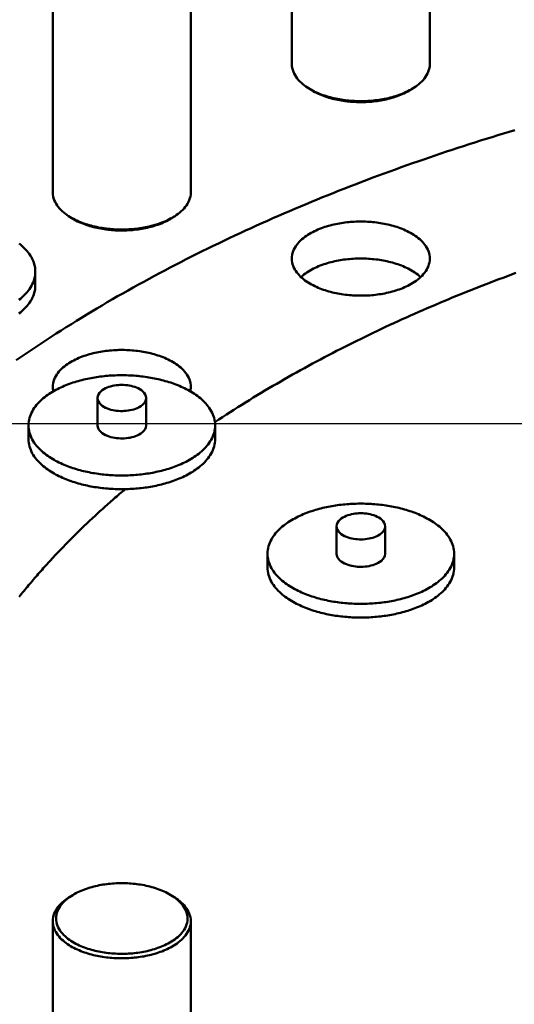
# Model space of a CAD drawing. Header units: millimetres. Extents: x 0 to 841, y 0 to 594.
# Tile 17 of 38: x 253 to 285, y 372 to 435. Entities that reach past the tile are written whole.
import ezdxf

# ---------------------------------------------------------------- set-up
doc = ezdxf.new("R2010")
doc.units = ezdxf.units.MM
doc.layers.add('COTA', color=7, linetype='CONTINUOUS', lineweight=25)
doc.layers.add('VIS', color=7, linetype='CONTINUOUS', lineweight=50)

msp = doc.modelspace()

# ---------------------------------------------------------------- linework, layer by layer
at = {"layer": 'COTA'}
msp.add_line((323.043, 409.209), (228.697, 409.209), dxfattribs=at)
at = {"layer": 'VIS'}
for points in [[(270.352, 450.604), (270.352, 432.411)], [(279.249, 450.604), (279.249, 432.411)], [(254.936, 442.328), (254.936, 424.135)], [(263.834, 442.328), (263.834, 424.135)], [(270.352, 432.411), (270.358, 432.284), (270.376, 432.159), (270.407, 432.035), (270.449, 431.915), (270.5, 431.799), (270.561, 431.687), (270.629, 431.58), (270.705, 431.478), (270.787, 431.381), (270.874, 431.288), (270.966, 431.2), (271.061, 431.117), (271.161, 431.037), (271.263, 430.962), (271.369, 430.891)], [(278.232, 430.891), (278.338, 430.962), (278.44, 431.037), (278.54, 431.117), (278.635, 431.2), (278.727, 431.288), (278.814, 431.381), (278.896, 431.478), (278.972, 431.58), (279.04, 431.687), (279.101, 431.799), (279.152, 431.915), (279.194, 432.035), (279.225, 432.159), (279.243, 432.284), (279.249, 432.411)], [(271.369, 430.891), (271.472, 430.826), (271.578, 430.765), (271.685, 430.706), (271.794, 430.651), (271.904, 430.598), (272.016, 430.548), (272.128, 430.501), (272.242, 430.457), (272.357, 430.415), (272.472, 430.376), (272.589, 430.339), (272.706, 430.304), (272.824, 430.271), (272.942, 430.241), (273.061, 430.213), (273.18, 430.187), (273.3, 430.163), (273.42, 430.14), (273.54, 430.12), (273.661, 430.102), (273.782, 430.086), (273.903, 430.072), (274.025, 430.059), (274.147, 430.048), (274.268, 430.04), (274.39, 430.033), (274.512, 430.028), (274.634, 430.024), (274.757, 430.023), (274.879, 430.023), (275.001, 430.025), (275.123, 430.029), (275.245, 430.035), (275.367, 430.042), (275.489, 430.051), (275.61, 430.062), (275.732, 430.075), (275.853, 430.09), (275.974, 430.107), (276.095, 430.126), (276.215, 430.146), (276.335, 430.169), (276.455, 430.194), (276.574, 430.22), (276.692, 430.249), (276.811, 430.28), (276.928, 430.313), (277.045, 430.349), (277.161, 430.387), (277.277, 430.427), (277.391, 430.469), (277.505, 430.514), (277.617, 430.562), (277.728, 430.613), (277.838, 430.666), (277.946, 430.722)], [(271.53, 430.786), (271.369, 430.891)], [(271.452, 430.839), (271.465, 430.83), (271.478, 430.821), (271.491, 430.812), (271.504, 430.803), (271.517, 430.795), (271.53, 430.786)], [(271.53, 430.786), (271.632, 430.722), (271.737, 430.661), (271.843, 430.604), (271.951, 430.549), (272.06, 430.498), (272.17, 430.449), (272.282, 430.403), (272.395, 430.36), (272.508, 430.32), (272.623, 430.282), (272.738, 430.246), (272.854, 430.212), (272.971, 430.181), (273.088, 430.152), (273.206, 430.126), (273.324, 430.101), (273.442, 430.078), (273.561, 430.058), (273.681, 430.039), (273.8, 430.023), (273.92, 430.008), (274.04, 429.995), (274.16, 429.984), (274.281, 429.976), (274.401, 429.968), (274.522, 429.963), (274.642, 429.96), (274.763, 429.958), (274.884, 429.959), (275.004, 429.961), (275.125, 429.965), (275.246, 429.971), (275.366, 429.979), (275.486, 429.988), (275.606, 430), (275.726, 430.013), (275.846, 430.029), (275.966, 430.046), (276.085, 430.065), (276.203, 430.087), (276.322, 430.11), (276.44, 430.135), (276.557, 430.163), (276.674, 430.193), (276.791, 430.225), (276.906, 430.259), (277.021, 430.296), (277.136, 430.335), (277.249, 430.376), (277.361, 430.42), (277.473, 430.467), (277.583, 430.517), (277.691, 430.569), (277.798, 430.625)], [(277.798, 430.625), (277.845, 430.65), (277.891, 430.676), (277.936, 430.703), (277.982, 430.73), (278.026, 430.758), (278.071, 430.786)], [(277.946, 430.722), (277.995, 430.749), (278.043, 430.776), (278.091, 430.804), (278.139, 430.832), (278.186, 430.861), (278.232, 430.891)], [(278.071, 430.786), (278.232, 430.891)], [(278.071, 430.786), (278.084, 430.795), (278.097, 430.803), (278.11, 430.812), (278.123, 430.821), (278.136, 430.83), (278.149, 430.839)], [(284.742, 428.159), (284.372, 428.048), (284.001, 427.937), (283.632, 427.824), (283.262, 427.71), (282.893, 427.596), (282.524, 427.48), (282.155, 427.363), (281.787, 427.246), (281.419, 427.127), (281.052, 427.007), (280.684, 426.887), (280.317, 426.765), (279.951, 426.642), (279.584, 426.519), (279.218, 426.394), (278.853, 426.268), (278.487, 426.141), (278.123, 426.014), (277.758, 425.885), (277.394, 425.755), (277.03, 425.624), (276.667, 425.492), (276.304, 425.359), (275.941, 425.225), (275.579, 425.09), (275.217, 424.954), (274.856, 424.816), (274.495, 424.678), (274.134, 424.538), (273.774, 424.398), (273.414, 424.256), (273.055, 424.113), (272.696, 423.97), (272.338, 423.825), (271.98, 423.679), (271.622, 423.531), (271.265, 423.383), (270.908, 423.234), (270.552, 423.083), (270.197, 422.931), (269.842, 422.779), (269.487, 422.624), (269.133, 422.469), (268.779, 422.313), (268.426, 422.155), (268.074, 421.997), (267.722, 421.837), (267.37, 421.676), (267.019, 421.514), (266.669, 421.35), (266.319, 421.186), (265.97, 421.02), (265.621, 420.853), (265.273, 420.684), (264.926, 420.515), (264.579, 420.344), (264.232, 420.172), (263.887, 419.999), (263.542, 419.824), (263.197, 419.649), (262.854, 419.471), (262.511, 419.293), (262.168, 419.114), (261.827, 418.933), (261.486, 418.75), (261.145, 418.567), (260.806, 418.382), (260.467, 418.196), (260.129, 418.008), (259.791, 417.82), (259.455, 417.63), (259.119, 417.438), (258.784, 417.245), (258.45, 417.051), (258.116, 416.855), (257.783, 416.658), (257.452, 416.46), (257.121, 416.26), (256.79, 416.059), (256.461, 415.856), (256.133, 415.652), (255.805, 415.447), (255.479, 415.24), (255.153, 415.032), (254.828, 414.822), (254.504, 414.611), (254.182, 414.398), (253.86, 414.184), (253.539, 413.968), (253.219, 413.751), (252.9, 413.532), (252.582, 413.312)], [(254.936, 424.135), (254.943, 424.008), (254.961, 423.882), (254.992, 423.759), (255.033, 423.639), (255.085, 423.523), (255.146, 423.411), (255.214, 423.304), (255.29, 423.202), (255.372, 423.104), (255.459, 423.012), (255.55, 422.924), (255.646, 422.84), (255.746, 422.761), (255.848, 422.686), (255.953, 422.615)], [(262.817, 422.615), (262.922, 422.686), (263.025, 422.761), (263.124, 422.84), (263.22, 422.924), (263.312, 423.012), (263.399, 423.104), (263.481, 423.202), (263.556, 423.304), (263.625, 423.411), (263.686, 423.523), (263.737, 423.639), (263.779, 423.759), (263.809, 423.882), (263.828, 424.008), (263.834, 424.135)], [(255.953, 422.615), (256.057, 422.55), (256.162, 422.488), (256.27, 422.43), (256.378, 422.374), (256.489, 422.322), (256.6, 422.272), (256.713, 422.225), (256.827, 422.181), (256.941, 422.139), (257.057, 422.099), (257.173, 422.062), (257.291, 422.027), (257.408, 421.995), (257.527, 421.965), (257.645, 421.936), (257.765, 421.91), (257.884, 421.886), (258.005, 421.864), (258.125, 421.844), (258.246, 421.826), (258.367, 421.81), (258.488, 421.795), (258.61, 421.783), (258.731, 421.772), (258.853, 421.763), (258.975, 421.756), (259.097, 421.751), (259.219, 421.748), (259.341, 421.746), (259.463, 421.747), (259.586, 421.749), (259.708, 421.752), (259.83, 421.758), (259.952, 421.766), (260.073, 421.775), (260.195, 421.786), (260.316, 421.799), (260.438, 421.814), (260.559, 421.831), (260.679, 421.849), (260.8, 421.87), (260.92, 421.893), (261.039, 421.917), (261.158, 421.944), (261.277, 421.973), (261.395, 422.004), (261.513, 422.037), (261.63, 422.072), (261.746, 422.11), (261.861, 422.15), (261.976, 422.193), (262.089, 422.238), (262.202, 422.286), (262.313, 422.336), (262.423, 422.39), (262.531, 422.446)], [(256.115, 422.51), (255.953, 422.615)], [(256.037, 422.562), (256.05, 422.553), (256.063, 422.544), (256.076, 422.536), (256.089, 422.527), (256.102, 422.518), (256.115, 422.51)], [(256.115, 422.51), (256.217, 422.446), (256.322, 422.385), (256.428, 422.327), (256.535, 422.273), (256.645, 422.221), (256.755, 422.173), (256.867, 422.127), (256.979, 422.084), (257.093, 422.043), (257.208, 422.005), (257.323, 421.969), (257.439, 421.936), (257.555, 421.905), (257.673, 421.876), (257.79, 421.849), (257.909, 421.824), (258.027, 421.802), (258.146, 421.781), (258.265, 421.763), (258.385, 421.746), (258.505, 421.732), (258.625, 421.719), (258.745, 421.708), (258.865, 421.699), (258.986, 421.692), (259.106, 421.687), (259.227, 421.684), (259.348, 421.682), (259.468, 421.682), (259.589, 421.685), (259.71, 421.689), (259.83, 421.695), (259.951, 421.702), (260.071, 421.712), (260.191, 421.723), (260.311, 421.737), (260.431, 421.752), (260.55, 421.77), (260.669, 421.789), (260.788, 421.81), (260.907, 421.834), (261.025, 421.859), (261.142, 421.887), (261.259, 421.916), (261.375, 421.948), (261.491, 421.983), (261.606, 422.019), (261.72, 422.058), (261.834, 422.1), (261.946, 422.144), (262.057, 422.191), (262.167, 422.241), (262.276, 422.293), (262.383, 422.349)], [(262.383, 422.349), (262.429, 422.374), (262.475, 422.4), (262.521, 422.426), (262.566, 422.453), (262.611, 422.481), (262.656, 422.51)], [(262.531, 422.446), (262.58, 422.472), (262.628, 422.499), (262.676, 422.527), (262.723, 422.556), (262.77, 422.585), (262.817, 422.615)], [(262.656, 422.51), (262.817, 422.615)], [(262.656, 422.51), (262.669, 422.518), (262.682, 422.527), (262.695, 422.536), (262.708, 422.544), (262.721, 422.553), (262.734, 422.562)], [(270.352, 419.87), (270.357, 419.991), (270.374, 420.111), (270.402, 420.228), (270.439, 420.343), (270.486, 420.454), (270.542, 420.561), (270.604, 420.664), (270.674, 420.763), (270.749, 420.857), (270.829, 420.947), (270.914, 421.033), (271.003, 421.115), (271.095, 421.193), (271.191, 421.267), (271.289, 421.337), (271.389, 421.404), (271.492, 421.467), (271.597, 421.528), (271.703, 421.585), (271.811, 421.639), (271.92, 421.691), (272.03, 421.74), (272.142, 421.786), (272.254, 421.829), (272.368, 421.87), (272.482, 421.909), (272.597, 421.946), (272.713, 421.98), (272.83, 422.012), (272.946, 422.042), (273.064, 422.07), (273.182, 422.095), (273.3, 422.119), (273.419, 422.141), (273.538, 422.161), (273.657, 422.179), (273.777, 422.195), (273.897, 422.209), (274.017, 422.222), (274.137, 422.232), (274.258, 422.241), (274.378, 422.248), (274.499, 422.254), (274.619, 422.257), (274.74, 422.259), (274.861, 422.259), (274.982, 422.257), (275.102, 422.254), (275.223, 422.248), (275.343, 422.241), (275.464, 422.232), (275.584, 422.222), (275.704, 422.209), (275.824, 422.195), (275.944, 422.179), (276.063, 422.161), (276.182, 422.141), (276.301, 422.119), (276.419, 422.095), (276.537, 422.07), (276.655, 422.042), (276.771, 422.012), (276.888, 421.98), (277.004, 421.946), (277.119, 421.909), (277.233, 421.87), (277.347, 421.829), (277.459, 421.786), (277.571, 421.74), (277.681, 421.691), (277.79, 421.639), (277.898, 421.585), (278.004, 421.528), (278.109, 421.467), (278.212, 421.404), (278.312, 421.337), (278.41, 421.267), (278.506, 421.193), (278.598, 421.115), (278.687, 421.033), (278.772, 420.947), (278.852, 420.857), (278.927, 420.763), (278.997, 420.664), (279.059, 420.561), (279.115, 420.454), (279.162, 420.343), (279.199, 420.228), (279.227, 420.111), (279.244, 419.991), (279.249, 419.87)], [(253.806, 419.03), (253.802, 419.151), (253.789, 419.271), (253.768, 419.39), (253.74, 419.507), (253.704, 419.622), (253.661, 419.735), (253.611, 419.845), (253.555, 419.953), (253.494, 420.057), (253.427, 420.158), (253.356, 420.255), (253.281, 420.35), (253.202, 420.441), (253.119, 420.529), (253.033, 420.614), (252.944, 420.696), (252.853, 420.775), (252.759, 420.851)], [(277.946, 418.181), (277.839, 418.125), (277.729, 418.072), (277.619, 418.022), (277.507, 417.975), (277.394, 417.93), (277.28, 417.887), (277.166, 417.847), (277.05, 417.81), (276.934, 417.774), (276.817, 417.741), (276.699, 417.71), (276.581, 417.682), (276.463, 417.655), (276.344, 417.63), (276.225, 417.607), (276.105, 417.587), (275.985, 417.568), (275.865, 417.551), (275.744, 417.536), (275.623, 417.523), (275.502, 417.512), (275.381, 417.502), (275.26, 417.495), (275.139, 417.489), (275.017, 417.485), (274.896, 417.482), (274.774, 417.482), (274.653, 417.483), (274.531, 417.486), (274.41, 417.491), (274.289, 417.498), (274.167, 417.506), (274.046, 417.516), (273.926, 417.528), (273.805, 417.542), (273.684, 417.558), (273.564, 417.576), (273.444, 417.595), (273.325, 417.617), (273.206, 417.641), (273.087, 417.666), (272.969, 417.694), (272.851, 417.723), (272.734, 417.755), (272.617, 417.789), (272.501, 417.826), (272.386, 417.864), (272.271, 417.905), (272.158, 417.949), (272.046, 417.995), (271.934, 418.044), (271.824, 418.095), (271.716, 418.149), (271.609, 418.207), (271.503, 418.267), (271.4, 418.33), (271.298, 418.397), (271.199, 418.468), (271.103, 418.542), (271.01, 418.62), (270.92, 418.702), (270.835, 418.788), (270.753, 418.878), (270.677, 418.973), (270.607, 419.072), (270.544, 419.176), (270.488, 419.284), (270.44, 419.395), (270.402, 419.511), (270.374, 419.629), (270.357, 419.749), (270.352, 419.87)], [(270.945, 418.678), (271.036, 418.759), (271.13, 418.836), (271.227, 418.909), (271.326, 418.978), (271.428, 419.044), (271.532, 419.106), (271.637, 419.166), (271.745, 419.222), (271.853, 419.275), (271.964, 419.326), (272.075, 419.374), (272.187, 419.419), (272.301, 419.462), (272.415, 419.502), (272.53, 419.54), (272.646, 419.576), (272.763, 419.609), (272.88, 419.641), (272.998, 419.67), (273.116, 419.697), (273.234, 419.722), (273.353, 419.745), (273.473, 419.766), (273.593, 419.785), (273.713, 419.802), (273.833, 419.817), (273.953, 419.831), (274.074, 419.843), (274.195, 419.852), (274.316, 419.86), (274.437, 419.867), (274.558, 419.871), (274.679, 419.874), (274.8, 419.875), (274.922, 419.874), (275.043, 419.871), (275.164, 419.867), (275.285, 419.86), (275.406, 419.852), (275.527, 419.843), (275.648, 419.831), (275.768, 419.817), (275.888, 419.802), (276.008, 419.785), (276.128, 419.766), (276.248, 419.745), (276.367, 419.722), (276.485, 419.697), (276.603, 419.67), (276.721, 419.641), (276.838, 419.609), (276.955, 419.576), (277.071, 419.54), (277.186, 419.502), (277.3, 419.462), (277.414, 419.419), (277.526, 419.374), (277.637, 419.326), (277.748, 419.275), (277.856, 419.222), (277.964, 419.166), (278.069, 419.106), (278.173, 419.044), (278.275, 418.978), (278.374, 418.909), (278.471, 418.836), (278.565, 418.759), (278.656, 418.678)], [(279.249, 419.87), (279.243, 419.746), (279.226, 419.623), (279.196, 419.502), (279.156, 419.385), (279.107, 419.271), (279.049, 419.161), (278.982, 419.055), (278.909, 418.955), (278.831, 418.859), (278.746, 418.767), (278.657, 418.68), (278.565, 418.597), (278.468, 418.518), (278.369, 418.444), (278.267, 418.373), (278.162, 418.306), (278.055, 418.242), (277.946, 418.181)], [(252.754, 417.205), (252.848, 417.281), (252.94, 417.36), (253.029, 417.442), (253.116, 417.527), (253.199, 417.615), (253.278, 417.707), (253.354, 417.801), (253.426, 417.899), (253.492, 418), (253.554, 418.105), (253.61, 418.212), (253.66, 418.322), (253.703, 418.436), (253.74, 418.551), (253.768, 418.669), (253.789, 418.788), (253.802, 418.909), (253.806, 419.03)], [(253.806, 419.03), (253.806, 418.147)], [(284.803, 418.947), (284.527, 418.846), (284.252, 418.744), (283.977, 418.641), (283.702, 418.538), (283.428, 418.434), (283.154, 418.329), (282.88, 418.224), (282.607, 418.118), (282.333, 418.011), (282.06, 417.903), (281.788, 417.795), (281.515, 417.685), (281.243, 417.575), (280.972, 417.465), (280.7, 417.353), (280.429, 417.241), (280.158, 417.128), (279.888, 417.015), (279.617, 416.9), (279.347, 416.785), (279.078, 416.669), (278.809, 416.553), (278.54, 416.435), (278.271, 416.317), (278.003, 416.198), (277.735, 416.078), (277.468, 415.957), (277.201, 415.836), (276.934, 415.714), (276.667, 415.591), (276.401, 415.467), (276.136, 415.342), (275.87, 415.217), (275.606, 415.091), (275.341, 414.964), (275.077, 414.836), (274.813, 414.707), (274.55, 414.577), (274.287, 414.447), (274.025, 414.316), (273.763, 414.184), (273.501, 414.051), (273.24, 413.917), (272.979, 413.783), (272.719, 413.647), (272.459, 413.511), (272.199, 413.374), (271.94, 413.236), (271.682, 413.097), (271.424, 412.957), (271.166, 412.816), (270.909, 412.675), (270.653, 412.532), (270.397, 412.389), (270.141, 412.245), (269.886, 412.1), (269.632, 411.954), (269.378, 411.807), (269.124, 411.659), (268.871, 411.51), (268.619, 411.36), (268.367, 411.21), (268.116, 411.058), (267.865, 410.905), (267.615, 410.752), (267.366, 410.598), (267.117, 410.442), (266.869, 410.286), (266.621, 410.128), (266.374, 409.97), (266.127, 409.811), (265.882, 409.651), (265.636, 409.489), (265.392, 409.327)], [(284.803, 418.947), (284.527, 418.846), (284.252, 418.744), (283.977, 418.641), (283.702, 418.538), (283.428, 418.434), (283.154, 418.329), (282.88, 418.224), (282.607, 418.118), (282.333, 418.011), (282.06, 417.903), (281.788, 417.795), (281.515, 417.685), (281.243, 417.575), (280.972, 417.465), (280.7, 417.353), (280.429, 417.241), (280.158, 417.128), (279.888, 417.015), (279.617, 416.9), (279.347, 416.785), (279.078, 416.669), (278.809, 416.553), (278.54, 416.435), (278.271, 416.317), (278.003, 416.198), (277.735, 416.078), (277.468, 415.957), (277.201, 415.836), (276.934, 415.714), (276.667, 415.591), (276.401, 415.467), (276.136, 415.342), (275.87, 415.217), (275.606, 415.091), (275.341, 414.964), (275.077, 414.836), (274.813, 414.707), (274.55, 414.577), (274.287, 414.447), (274.025, 414.316), (273.763, 414.184), (273.501, 414.051), (273.24, 413.917), (272.979, 413.783), (272.719, 413.647), (272.459, 413.511), (272.199, 413.374), (271.94, 413.236), (271.682, 413.097), (271.424, 412.957), (271.166, 412.816), (270.909, 412.675), (270.653, 412.532), (270.397, 412.389), (270.141, 412.245), (269.886, 412.1), (269.632, 411.954), (269.378, 411.807), (269.124, 411.659), (268.871, 411.51), (268.619, 411.36), (268.367, 411.21), (268.116, 411.058), (267.865, 410.905), (267.615, 410.752), (267.366, 410.598), (267.117, 410.442), (266.869, 410.286), (266.621, 410.128), (266.374, 409.97), (266.127, 409.811), (265.882, 409.651), (265.636, 409.489), (265.392, 409.327)], [(252.754, 416.322), (252.848, 416.398), (252.94, 416.477), (253.029, 416.559), (253.116, 416.644), (253.199, 416.732), (253.278, 416.824), (253.354, 416.918), (253.426, 417.016), (253.492, 417.117), (253.554, 417.221), (253.61, 417.329), (253.66, 417.439), (253.703, 417.552), (253.74, 417.668), (253.768, 417.786), (253.789, 417.905), (253.802, 418.026), (253.806, 418.147)], [(254.936, 411.594), (254.942, 411.715), (254.959, 411.834), (254.986, 411.952), (255.024, 412.066), (255.071, 412.177), (255.126, 412.285), (255.189, 412.388), (255.258, 412.487), (255.334, 412.581), (255.414, 412.671), (255.499, 412.757), (255.588, 412.839), (255.68, 412.916), (255.775, 412.99), (255.874, 413.061), (255.974, 413.128), (256.077, 413.191), (256.181, 413.251), (256.288, 413.309), (256.395, 413.363), (256.505, 413.414), (256.615, 413.463), (256.727, 413.509), (256.839, 413.553), (256.953, 413.594), (257.067, 413.633), (257.182, 413.669), (257.298, 413.703), (257.414, 413.736), (257.531, 413.765), (257.649, 413.793), (257.767, 413.819), (257.885, 413.843), (258.004, 413.865), (258.123, 413.885), (258.242, 413.903), (258.362, 413.919), (258.482, 413.933), (258.602, 413.945), (258.722, 413.956), (258.842, 413.965), (258.963, 413.972), (259.083, 413.977), (259.204, 413.981), (259.325, 413.983), (259.446, 413.983), (259.566, 413.981), (259.687, 413.977), (259.808, 413.972), (259.928, 413.965), (260.048, 413.956), (260.169, 413.945), (260.289, 413.933), (260.409, 413.919), (260.528, 413.903), (260.648, 413.885), (260.767, 413.865), (260.886, 413.843), (261.004, 413.819), (261.122, 413.793), (261.239, 413.765), (261.356, 413.736), (261.473, 413.703), (261.588, 413.669), (261.703, 413.633), (261.818, 413.594), (261.931, 413.553), (262.044, 413.509), (262.155, 413.463), (262.266, 413.414), (262.375, 413.363), (262.483, 413.309), (262.589, 413.251), (262.694, 413.191), (262.796, 413.128), (262.897, 413.061), (262.995, 412.99), (263.09, 412.916), (263.183, 412.839), (263.272, 412.757), (263.356, 412.671), (263.437, 412.581), (263.512, 412.487), (263.581, 412.388), (263.644, 412.285), (263.7, 412.177), (263.746, 412.066), (263.784, 411.952), (263.812, 411.834), (263.829, 411.715), (263.834, 411.594)], [(265.404, 409.119), (265.4, 409.24), (265.388, 409.36), (265.367, 409.479), (265.338, 409.597), (265.302, 409.712), (265.259, 409.825), (265.21, 409.935), (265.154, 410.042), (265.092, 410.146), (265.026, 410.247), (264.955, 410.345), (264.88, 410.439), (264.8, 410.53), (264.718, 410.618), (264.632, 410.703), (264.543, 410.785), (264.451, 410.864), (264.358, 410.94), (264.262, 411.014), (264.164, 411.085), (264.064, 411.153), (263.962, 411.218), (263.859, 411.281), (263.755, 411.342), (263.649, 411.4), (263.542, 411.457), (263.434, 411.511), (263.325, 411.563), (263.215, 411.613), (263.104, 411.66), (262.992, 411.706), (262.88, 411.751), (262.766, 411.793), (262.653, 411.833), (262.538, 411.872), (262.423, 411.909), (262.308, 411.945), (262.191, 411.978), (262.075, 412.01), (261.958, 412.041), (261.841, 412.07), (261.723, 412.097), (261.605, 412.123), (261.487, 412.148), (261.368, 412.171), (261.249, 412.192), (261.13, 412.212), (261.011, 412.231), (260.891, 412.248), (260.771, 412.264), (260.651, 412.279), (260.531, 412.292), (260.411, 412.304), (260.291, 412.314), (260.17, 412.323), (260.049, 412.331), (259.929, 412.338), (259.808, 412.343), (259.687, 412.347), (259.566, 412.349), (259.446, 412.351), (259.325, 412.351), (259.204, 412.349), (259.083, 412.347), (258.962, 412.343), (258.842, 412.338), (258.721, 412.331), (258.6, 412.323), (258.48, 412.314), (258.36, 412.304), (258.239, 412.292), (258.119, 412.279), (257.999, 412.264), (257.879, 412.248), (257.76, 412.231), (257.64, 412.212), (257.521, 412.192), (257.402, 412.171), (257.284, 412.148), (257.165, 412.123), (257.047, 412.097), (256.93, 412.07), (256.812, 412.041), (256.695, 412.01), (256.579, 411.978), (256.463, 411.945), (256.347, 411.909), (256.232, 411.872), (256.118, 411.833), (256.004, 411.793), (255.891, 411.751), (255.778, 411.706), (255.667, 411.66), (255.556, 411.613), (255.446, 411.563), (255.337, 411.511), (255.229, 411.457), (255.122, 411.4), (255.016, 411.342), (254.911, 411.281), (254.808, 411.218), (254.707, 411.153), (254.607, 411.085), (254.509, 411.014), (254.413, 410.94), (254.319, 410.864), (254.228, 410.785), (254.139, 410.703), (254.053, 410.618), (253.97, 410.53), (253.891, 410.439), (253.816, 410.345), (253.744, 410.247), (253.678, 410.146), (253.617, 410.042), (253.561, 409.935), (253.511, 409.825), (253.468, 409.712), (253.432, 409.597), (253.403, 409.479), (253.383, 409.36), (253.37, 409.24), (253.366, 409.119)], [(254.967, 411.314), (254.958, 411.36), (254.95, 411.407), (254.944, 411.453), (254.94, 411.5), (254.937, 411.547), (254.936, 411.594)], [(260.955, 410.886), (260.94, 411.005), (260.895, 411.118), (260.828, 411.218), (260.745, 411.307), (260.652, 411.384), (260.551, 411.451), (260.444, 411.508), (260.333, 411.558), (260.22, 411.6), (260.104, 411.635), (259.986, 411.664), (259.868, 411.688), (259.748, 411.706), (259.627, 411.719), (259.506, 411.726), (259.385, 411.729), (259.264, 411.726), (259.143, 411.719), (259.023, 411.706), (258.903, 411.688), (258.784, 411.664), (258.666, 411.635), (258.551, 411.6), (258.437, 411.558), (258.326, 411.508), (258.22, 411.451), (258.119, 411.384), (258.025, 411.307), (257.943, 411.218), (257.876, 411.118), (257.831, 411.005), (257.815, 410.886)], [(263.834, 411.594), (263.833, 411.547), (263.831, 411.5), (263.826, 411.453), (263.82, 411.407), (263.813, 411.36), (263.804, 411.314)], [(257.815, 410.886), (257.832, 410.764), (257.878, 410.649), (257.947, 410.547), (258.032, 410.458), (258.128, 410.38), (258.232, 410.313), (258.341, 410.256), (258.454, 410.207), (258.57, 410.165), (258.689, 410.13), (258.809, 410.101), (258.93, 410.079), (259.053, 410.062), (259.176, 410.05), (259.299, 410.044), (259.422, 410.043), (259.546, 410.047), (259.669, 410.056), (259.791, 410.071), (259.913, 410.092), (260.034, 410.118), (260.153, 410.15), (260.27, 410.189), (260.385, 410.235), (260.496, 410.289)], [(257.815, 410.886), (257.815, 409.119)], [(260.496, 410.289), (260.609, 410.357), (260.714, 410.436), (260.808, 410.528), (260.885, 410.635), (260.937, 410.756), (260.955, 410.886)], [(260.955, 410.886), (260.955, 409.119)], [(253.366, 409.119), (253.37, 408.999), (253.383, 408.879), (253.403, 408.76), (253.432, 408.642), (253.468, 408.527), (253.511, 408.414), (253.561, 408.304), (253.616, 408.197), (253.678, 408.093), (253.744, 407.992), (253.815, 407.895), (253.89, 407.8), (253.969, 407.709), (254.052, 407.621), (254.138, 407.536), (254.227, 407.454), (254.318, 407.375), (254.412, 407.299), (254.508, 407.226), (254.606, 407.155), (254.705, 407.087), (254.807, 407.021), (254.91, 406.958), (255.014, 406.898), (255.12, 406.839), (255.227, 406.783), (255.335, 406.729), (255.444, 406.677), (255.553, 406.627), (255.664, 406.579), (255.776, 406.533), (255.888, 406.489), (256.001, 406.447), (256.115, 406.406), (256.23, 406.367), (256.344, 406.33), (256.46, 406.295), (256.576, 406.261), (256.692, 406.229), (256.809, 406.198), (256.926, 406.17), (257.044, 406.142), (257.162, 406.116), (257.28, 406.092), (257.399, 406.069), (257.517, 406.047), (257.636, 406.027), (257.756, 406.008), (257.875, 405.991), (257.995, 405.975), (258.115, 405.96), (258.235, 405.947), (258.355, 405.935), (258.475, 405.925), (258.596, 405.915), (258.716, 405.908), (258.837, 405.901), (258.957, 405.896), (259.078, 405.892), (259.199, 405.889), (259.32, 405.888), (259.44, 405.888), (259.561, 405.889), (259.682, 405.891), (259.802, 405.895), (259.923, 405.9), (260.044, 405.907), (260.164, 405.915), (260.285, 405.924), (260.405, 405.934), (260.525, 405.946), (260.645, 405.959), (260.765, 405.974), (260.885, 405.989), (261.004, 406.007), (261.124, 406.025), (261.243, 406.045), (261.361, 406.067), (261.48, 406.09), (261.598, 406.114), (261.716, 406.14), (261.834, 406.167), (261.951, 406.196), (262.068, 406.226), (262.184, 406.258), (262.3, 406.292), (262.416, 406.327), (262.531, 406.364), (262.645, 406.403), (262.759, 406.443), (262.872, 406.485), (262.985, 406.529), (263.096, 406.575), (263.207, 406.623), (263.317, 406.672), (263.426, 406.724), (263.535, 406.778), (263.641, 406.834)], [(253.366, 409.119), (253.366, 408.236)], [(257.815, 409.119), (257.832, 408.997), (257.878, 408.883), (257.947, 408.781), (258.032, 408.692), (258.128, 408.614), (258.232, 408.547), (258.341, 408.49), (258.454, 408.44), (258.57, 408.399), (258.689, 408.364), (258.809, 408.335), (258.93, 408.312), (259.053, 408.295), (259.176, 408.284), (259.299, 408.277), (259.422, 408.276), (259.546, 408.281), (259.669, 408.29), (259.791, 408.305), (259.913, 408.325), (260.034, 408.351), (260.153, 408.384), (260.27, 408.423), (260.385, 408.469), (260.496, 408.523)], [(260.496, 408.523), (260.609, 408.591), (260.714, 408.67), (260.808, 408.762), (260.885, 408.869), (260.937, 408.989), (260.955, 409.119)], [(263.641, 406.834), (263.748, 406.893), (263.852, 406.953), (263.956, 407.016), (264.058, 407.082), (264.158, 407.15), (264.256, 407.221), (264.353, 407.294), (264.447, 407.37), (264.539, 407.45), (264.628, 407.532), (264.714, 407.617), (264.797, 407.705), (264.877, 407.796), (264.953, 407.891), (265.024, 407.989), (265.091, 408.09), (265.153, 408.194), (265.209, 408.301), (265.258, 408.412), (265.302, 408.525), (265.338, 408.641), (265.367, 408.758), (265.388, 408.878), (265.4, 408.998), (265.404, 409.119)], [(265.404, 409.119), (265.404, 408.236)], [(253.366, 408.236), (253.37, 408.115), (253.383, 407.995), (253.403, 407.876), (253.432, 407.759), (253.468, 407.644), (253.511, 407.531), (253.561, 407.421), (253.616, 407.314), (253.678, 407.21), (253.744, 407.109), (253.815, 407.011), (253.89, 406.917), (253.969, 406.826), (254.052, 406.738), (254.138, 406.653), (254.227, 406.571), (254.318, 406.492), (254.412, 406.416), (254.508, 406.342), (254.606, 406.272), (254.705, 406.204), (254.807, 406.138), (254.91, 406.075), (255.014, 406.014), (255.12, 405.956), (255.227, 405.9), (255.335, 405.846), (255.444, 405.794), (255.553, 405.744), (255.664, 405.696), (255.776, 405.65), (255.888, 405.606), (256.001, 405.563), (256.115, 405.523), (256.23, 405.484), (256.344, 405.447), (256.46, 405.412), (256.576, 405.378), (256.692, 405.346), (256.809, 405.315), (256.926, 405.286), (257.044, 405.259), (257.162, 405.233), (257.28, 405.208), (257.399, 405.185), (257.517, 405.164), (257.636, 405.144), (257.756, 405.125), (257.875, 405.108), (257.995, 405.092), (258.115, 405.077), (258.235, 405.064), (258.355, 405.052), (258.475, 405.042), (258.596, 405.032), (258.716, 405.024), (258.837, 405.018), (258.957, 405.013), (259.078, 405.009), (259.199, 405.006), (259.32, 405.005), (259.44, 405.005), (259.561, 405.006), (259.682, 405.008), (259.802, 405.012), (259.923, 405.017), (260.044, 405.024), (260.164, 405.032), (260.285, 405.041), (260.405, 405.051), (260.525, 405.063), (260.645, 405.076), (260.765, 405.09), (260.885, 405.106), (261.004, 405.123), (261.124, 405.142), (261.243, 405.162), (261.361, 405.184), (261.48, 405.206), (261.598, 405.231), (261.716, 405.257), (261.834, 405.284), (261.951, 405.313), (262.068, 405.343), (262.184, 405.375), (262.3, 405.409), (262.416, 405.444), (262.531, 405.481), (262.645, 405.519), (262.759, 405.56), (262.872, 405.602), (262.985, 405.646), (263.096, 405.692), (263.207, 405.74), (263.317, 405.789), (263.426, 405.841), (263.535, 405.895), (263.641, 405.951)], [(263.641, 405.951), (263.748, 406.009), (263.852, 406.07), (263.956, 406.133), (264.058, 406.199), (264.158, 406.267), (264.256, 406.338), (264.353, 406.411), (264.447, 406.487), (264.539, 406.566), (264.628, 406.648), (264.714, 406.733), (264.797, 406.822), (264.877, 406.913), (264.953, 407.008), (265.024, 407.106), (265.091, 407.207), (265.153, 407.311), (265.209, 407.418), (265.258, 407.529), (265.302, 407.642), (265.338, 407.757), (265.367, 407.875), (265.388, 407.995), (265.4, 408.115), (265.404, 408.236)], [(259.61, 405.007), (259.517, 404.929), (259.425, 404.851), (259.334, 404.773), (259.242, 404.695), (259.15, 404.616), (259.059, 404.537), (258.968, 404.459), (258.877, 404.379), (258.786, 404.3), (258.695, 404.221), (258.605, 404.141), (258.514, 404.061), (258.424, 403.981), (258.334, 403.901), (258.244, 403.82), (258.155, 403.74), (258.065, 403.659), (257.976, 403.578), (257.887, 403.497), (257.798, 403.415), (257.709, 403.334), (257.62, 403.252), (257.532, 403.17), (257.444, 403.088), (257.356, 403.005), (257.268, 402.923), (257.18, 402.84), (257.093, 402.757), (257.006, 402.674), (256.919, 402.59), (256.832, 402.506), (256.745, 402.423), (256.659, 402.339), (256.572, 402.254), (256.486, 402.17), (256.4, 402.085), (256.315, 402), (256.229, 401.915), (256.144, 401.83), (256.059, 401.745), (255.974, 401.659), (255.889, 401.573), (255.805, 401.487), (255.721, 401.401), (255.637, 401.314), (255.553, 401.228), (255.469, 401.141), (255.386, 401.054), (255.303, 400.966), (255.22, 400.879), (255.137, 400.791), (255.054, 400.703), (254.972, 400.615), (254.89, 400.527), (254.808, 400.438), (254.727, 400.349), (254.645, 400.26), (254.564, 400.171), (254.483, 400.082), (254.403, 399.992), (254.322, 399.902), (254.242, 399.812), (254.162, 399.722), (254.082, 399.631), (254.003, 399.541), (253.924, 399.45), (253.845, 399.359), (253.766, 399.267), (253.687, 399.176), (253.609, 399.084), (253.531, 398.992), (253.453, 398.9), (253.376, 398.808), (253.299, 398.715), (253.222, 398.622), (253.145, 398.529), (253.068, 398.436), (252.992, 398.342), (252.916, 398.249), (252.841, 398.155), (252.765, 398.061)], [(259.61, 405.007), (259.517, 404.929), (259.425, 404.851), (259.334, 404.773), (259.242, 404.695), (259.15, 404.616), (259.059, 404.537), (258.968, 404.459), (258.877, 404.379), (258.786, 404.3), (258.695, 404.221), (258.605, 404.141), (258.514, 404.061), (258.424, 403.981), (258.334, 403.901), (258.244, 403.82), (258.155, 403.74), (258.065, 403.659), (257.976, 403.578), (257.887, 403.497), (257.798, 403.415), (257.709, 403.334), (257.62, 403.252), (257.532, 403.17), (257.444, 403.088), (257.356, 403.005), (257.268, 402.923), (257.18, 402.84), (257.093, 402.757), (257.006, 402.674), (256.919, 402.59), (256.832, 402.506), (256.745, 402.423), (256.659, 402.339), (256.572, 402.254), (256.486, 402.17), (256.4, 402.085), (256.315, 402), (256.229, 401.915), (256.144, 401.83), (256.059, 401.745), (255.974, 401.659), (255.889, 401.573), (255.805, 401.487), (255.721, 401.401), (255.637, 401.314), (255.553, 401.228), (255.469, 401.141), (255.386, 401.054), (255.303, 400.966), (255.22, 400.879), (255.137, 400.791), (255.054, 400.703), (254.972, 400.615), (254.89, 400.527), (254.808, 400.438), (254.727, 400.349), (254.645, 400.26), (254.564, 400.171), (254.483, 400.082), (254.403, 399.992), (254.322, 399.902), (254.242, 399.812), (254.162, 399.722), (254.082, 399.631), (254.003, 399.541), (253.924, 399.45), (253.845, 399.359), (253.766, 399.267), (253.687, 399.176), (253.609, 399.084), (253.531, 398.992), (253.453, 398.9), (253.376, 398.808), (253.299, 398.715), (253.222, 398.622), (253.145, 398.529), (253.068, 398.436), (252.992, 398.342), (252.916, 398.249), (252.841, 398.155), (252.765, 398.061)], [(280.82, 400.843), (280.816, 400.964), (280.803, 401.084), (280.782, 401.203), (280.754, 401.32), (280.718, 401.435), (280.675, 401.548), (280.625, 401.658), (280.569, 401.766), (280.508, 401.87), (280.441, 401.971), (280.37, 402.068), (280.295, 402.163), (280.216, 402.254), (280.133, 402.342), (280.047, 402.427), (279.958, 402.509), (279.867, 402.588), (279.773, 402.664), (279.677, 402.737), (279.579, 402.808), (279.479, 402.876), (279.377, 402.942), (279.274, 403.005), (279.17, 403.066), (279.064, 403.124), (278.957, 403.18), (278.849, 403.234), (278.74, 403.286), (278.63, 403.336), (278.519, 403.384), (278.407, 403.43), (278.295, 403.474), (278.182, 403.517), (278.068, 403.557), (277.953, 403.596), (277.838, 403.633), (277.723, 403.668), (277.607, 403.702), (277.49, 403.734), (277.373, 403.764), (277.256, 403.793), (277.138, 403.821), (277.02, 403.847), (276.902, 403.871), (276.783, 403.894), (276.664, 403.916), (276.545, 403.936), (276.426, 403.955), (276.306, 403.972), (276.186, 403.988), (276.067, 404.002), (275.946, 404.015), (275.826, 404.027), (275.706, 404.038), (275.585, 404.047), (275.465, 404.055), (275.344, 404.061), (275.223, 404.067), (275.103, 404.07), (274.982, 404.073), (274.861, 404.074), (274.74, 404.074), (274.619, 404.073), (274.498, 404.07), (274.378, 404.067), (274.257, 404.061), (274.136, 404.055), (274.016, 404.047), (273.895, 404.038), (273.775, 404.027), (273.655, 404.015), (273.534, 404.002), (273.414, 403.988), (273.295, 403.972), (273.175, 403.955), (273.056, 403.936), (272.937, 403.916), (272.818, 403.894), (272.699, 403.871), (272.581, 403.847), (272.463, 403.821), (272.345, 403.793), (272.228, 403.764), (272.111, 403.734), (271.994, 403.702), (271.878, 403.668), (271.763, 403.633), (271.648, 403.596), (271.533, 403.557), (271.419, 403.517), (271.306, 403.474), (271.194, 403.43), (271.082, 403.384), (270.971, 403.336), (270.861, 403.286), (270.752, 403.234), (270.644, 403.18), (270.537, 403.124), (270.431, 403.066), (270.327, 403.005), (270.224, 402.942), (270.122, 402.876), (270.022, 402.808), (269.924, 402.737), (269.828, 402.664), (269.734, 402.588), (269.643, 402.509), (269.554, 402.427), (269.468, 402.342), (269.385, 402.254), (269.306, 402.163), (269.231, 402.068), (269.16, 401.971), (269.093, 401.87), (269.032, 401.766), (268.976, 401.658), (268.926, 401.548), (268.883, 401.435), (268.847, 401.32), (268.819, 401.203), (268.798, 401.084), (268.785, 400.964), (268.781, 400.843)], [(276.371, 402.609), (276.355, 402.729), (276.31, 402.841), (276.243, 402.942), (276.161, 403.031), (276.067, 403.108), (275.966, 403.174), (275.859, 403.232), (275.749, 403.281), (275.635, 403.323), (275.519, 403.359), (275.402, 403.388), (275.283, 403.411), (275.163, 403.429), (275.043, 403.442), (274.922, 403.45), (274.8, 403.452), (274.679, 403.45), (274.558, 403.442), (274.438, 403.429), (274.318, 403.411), (274.199, 403.388), (274.082, 403.359), (273.966, 403.323), (273.852, 403.281), (273.742, 403.232), (273.635, 403.174), (273.534, 403.108), (273.44, 403.031), (273.358, 402.942), (273.291, 402.841), (273.246, 402.729), (273.23, 402.609)], [(273.23, 402.609), (273.247, 402.487), (273.293, 402.373), (273.362, 402.271), (273.447, 402.182), (273.543, 402.104), (273.647, 402.037), (273.756, 401.98), (273.869, 401.93), (273.986, 401.889), (274.104, 401.854), (274.224, 401.825), (274.346, 401.802), (274.468, 401.785), (274.591, 401.774), (274.714, 401.767), (274.838, 401.766), (274.961, 401.771), (275.084, 401.78), (275.207, 401.795), (275.328, 401.815), (275.449, 401.841), (275.568, 401.874), (275.685, 401.913), (275.8, 401.959), (275.911, 402.013)], [(273.23, 402.609), (273.23, 400.843)], [(275.911, 402.013), (276.024, 402.081), (276.129, 402.16), (276.223, 402.252), (276.3, 402.359), (276.352, 402.479), (276.371, 402.609)], [(276.371, 402.609), (276.371, 400.843)], [(268.781, 400.843), (268.785, 400.722), (268.798, 400.602), (268.819, 400.483), (268.847, 400.366), (268.883, 400.251), (268.926, 400.138), (268.976, 400.028), (269.032, 399.921), (269.093, 399.817), (269.159, 399.716), (269.23, 399.618), (269.306, 399.524), (269.385, 399.433), (269.467, 399.345), (269.553, 399.26), (269.642, 399.178), (269.733, 399.099), (269.827, 399.023), (269.923, 398.949), (270.021, 398.879), (270.121, 398.811), (270.222, 398.745), (270.325, 398.682), (270.429, 398.621), (270.535, 398.563), (270.642, 398.507), (270.75, 398.452), (270.859, 398.401), (270.969, 398.351), (271.08, 398.303), (271.191, 398.257), (271.304, 398.212), (271.417, 398.17), (271.53, 398.13), (271.645, 398.091), (271.76, 398.054), (271.875, 398.018), (271.991, 397.985), (272.108, 397.953), (272.224, 397.922), (272.342, 397.893), (272.459, 397.866), (272.577, 397.84), (272.695, 397.815), (272.814, 397.792), (272.933, 397.771), (273.052, 397.751), (273.171, 397.732), (273.291, 397.715), (273.41, 397.699), (273.53, 397.684), (273.65, 397.671), (273.77, 397.659), (273.891, 397.648), (274.011, 397.639), (274.131, 397.631), (274.252, 397.625), (274.373, 397.619), (274.493, 397.615), (274.614, 397.613), (274.735, 397.611), (274.856, 397.611), (274.976, 397.613), (275.097, 397.615), (275.218, 397.619), (275.338, 397.624), (275.459, 397.631), (275.579, 397.638), (275.7, 397.647), (275.82, 397.658), (275.94, 397.67), (276.06, 397.683), (276.18, 397.697), (276.3, 397.713), (276.419, 397.73), (276.539, 397.749), (276.658, 397.769), (276.777, 397.79), (276.895, 397.813), (277.014, 397.838), (277.132, 397.863), (277.249, 397.891), (277.366, 397.92), (277.483, 397.95), (277.6, 397.982), (277.716, 398.015), (277.831, 398.051), (277.946, 398.088), (278.061, 398.126), (278.174, 398.167), (278.288, 398.209), (278.4, 398.253), (278.512, 398.299), (278.623, 398.346), (278.733, 398.396), (278.842, 398.448), (278.95, 398.502), (279.057, 398.558)], [(268.781, 400.843), (268.781, 399.96)], [(273.23, 400.843), (273.247, 400.721), (273.293, 400.607), (273.362, 400.505), (273.447, 400.415), (273.543, 400.338), (273.647, 400.271), (273.756, 400.213), (273.869, 400.164), (273.986, 400.122), (274.104, 400.087), (274.224, 400.059), (274.346, 400.036), (274.468, 400.019), (274.591, 400.007), (274.714, 400.001), (274.838, 400), (274.961, 400.004), (275.084, 400.014), (275.207, 400.029), (275.328, 400.049), (275.449, 400.075), (275.568, 400.107), (275.685, 400.146), (275.8, 400.193), (275.911, 400.247)], [(275.911, 400.247), (276.024, 400.314), (276.129, 400.393), (276.223, 400.486), (276.3, 400.592), (276.352, 400.713), (276.371, 400.843)], [(279.057, 398.558), (279.163, 398.616), (279.268, 398.677), (279.371, 398.74), (279.473, 398.806), (279.573, 398.874), (279.672, 398.944), (279.768, 399.018), (279.862, 399.094), (279.954, 399.173), (280.043, 399.255), (280.13, 399.34), (280.213, 399.428), (280.292, 399.52), (280.368, 399.614), (280.439, 399.712), (280.506, 399.813), (280.568, 399.918), (280.624, 400.025), (280.674, 400.135), (280.717, 400.249), (280.753, 400.364), (280.782, 400.482), (280.803, 400.601), (280.815, 400.722), (280.82, 400.843)], [(280.82, 400.843), (280.82, 399.96)], [(268.781, 399.96), (268.785, 399.839), (268.798, 399.719), (268.819, 399.6), (268.847, 399.483), (268.883, 399.367), (268.926, 399.255), (268.976, 399.145), (269.032, 399.037), (269.093, 398.933), (269.159, 398.833), (269.23, 398.735), (269.306, 398.641), (269.385, 398.549), (269.467, 398.461), (269.553, 398.376), (269.642, 398.295), (269.733, 398.216), (269.827, 398.139), (269.923, 398.066), (270.021, 397.995), (270.121, 397.927), (270.222, 397.862), (270.325, 397.799), (270.429, 397.738), (270.535, 397.68), (270.642, 397.623), (270.75, 397.569), (270.859, 397.517), (270.969, 397.467), (271.08, 397.419), (271.191, 397.373), (271.304, 397.329), (271.417, 397.287), (271.53, 397.247), (271.645, 397.208), (271.76, 397.171), (271.875, 397.135), (271.991, 397.102), (272.108, 397.069), (272.224, 397.039), (272.342, 397.01), (272.459, 396.983), (272.577, 396.957), (272.695, 396.932), (272.814, 396.909), (272.933, 396.888), (273.052, 396.867), (273.171, 396.849), (273.291, 396.831), (273.41, 396.815), (273.53, 396.801), (273.65, 396.788), (273.77, 396.776), (273.891, 396.765), (274.011, 396.756), (274.131, 396.748), (274.252, 396.741), (274.373, 396.736), (274.493, 396.732), (274.614, 396.73), (274.735, 396.728), (274.856, 396.728), (274.976, 396.729), (275.097, 396.732), (275.218, 396.736), (275.338, 396.741), (275.459, 396.747), (275.579, 396.755), (275.7, 396.764), (275.82, 396.775), (275.94, 396.786), (276.06, 396.8), (276.18, 396.814), (276.3, 396.83), (276.419, 396.847), (276.539, 396.866), (276.658, 396.886), (276.777, 396.907), (276.895, 396.93), (277.014, 396.954), (277.132, 396.98), (277.249, 397.008), (277.366, 397.036), (277.483, 397.067), (277.6, 397.099), (277.716, 397.132), (277.831, 397.168), (277.946, 397.204), (278.061, 397.243), (278.174, 397.283), (278.288, 397.326), (278.4, 397.37), (278.512, 397.415), (278.623, 397.463), (278.733, 397.513), (278.842, 397.565), (278.95, 397.619), (279.057, 397.675)], [(279.057, 397.675), (279.163, 397.733), (279.268, 397.794), (279.371, 397.857), (279.473, 397.922), (279.573, 397.991), (279.672, 398.061), (279.768, 398.135), (279.862, 398.211), (279.954, 398.29), (280.043, 398.372), (280.13, 398.457), (280.213, 398.545), (280.292, 398.637), (280.368, 398.731), (280.439, 398.829), (280.506, 398.93), (280.568, 399.035), (280.624, 399.142), (280.674, 399.252), (280.717, 399.365), (280.753, 399.481), (280.782, 399.599), (280.803, 399.718), (280.815, 399.839), (280.82, 399.96)], [(262.656, 378.774), (262.552, 378.839), (262.447, 378.901), (262.339, 378.959), (262.23, 379.013), (262.12, 379.065), (262.008, 379.114), (261.895, 379.16), (261.781, 379.204), (261.666, 379.245), (261.55, 379.283), (261.433, 379.319), (261.316, 379.352), (261.198, 379.383), (261.08, 379.412), (260.96, 379.439), (260.841, 379.464), (260.721, 379.486), (260.601, 379.507), (260.48, 379.525), (260.359, 379.541), (260.238, 379.556), (260.116, 379.568), (259.995, 379.578), (259.873, 379.587), (259.751, 379.594), (259.629, 379.598), (259.507, 379.601), (259.385, 379.602), (259.263, 379.601), (259.141, 379.598), (259.019, 379.594), (258.897, 379.587), (258.776, 379.578), (258.654, 379.568), (258.533, 379.556), (258.411, 379.541), (258.291, 379.525), (258.17, 379.507), (258.05, 379.486), (257.93, 379.464), (257.81, 379.439), (257.691, 379.412), (257.572, 379.383), (257.454, 379.352), (257.337, 379.319), (257.22, 379.283), (257.105, 379.245), (256.99, 379.204), (256.875, 379.16), (256.762, 379.114), (256.651, 379.065), (256.54, 379.013), (256.431, 378.959), (256.324, 378.901), (256.218, 378.839), (256.115, 378.774)], [(255.953, 378.669), (255.848, 378.598), (255.746, 378.523), (255.646, 378.444), (255.55, 378.36), (255.459, 378.272), (255.372, 378.18), (255.29, 378.082), (255.214, 377.98), (255.146, 377.873), (255.085, 377.761), (255.033, 377.645), (254.992, 377.525), (254.961, 377.402), (254.943, 377.276), (254.936, 377.149)], [(256.115, 378.774), (256.015, 378.707), (255.917, 378.635), (255.823, 378.56), (255.732, 378.481), (255.644, 378.397), (255.562, 378.309), (255.484, 378.217), (255.412, 378.12), (255.346, 378.018), (255.289, 377.912), (255.239, 377.802), (255.199, 377.687), (255.17, 377.57), (255.152, 377.451), (255.146, 377.33), (255.151, 377.209), (255.168, 377.09), (255.197, 376.973), (255.236, 376.858), (255.285, 376.748), (255.342, 376.641), (255.407, 376.539), (255.478, 376.442), (255.556, 376.349), (255.638, 376.261), (255.725, 376.177), (255.816, 376.097), (255.91, 376.022), (256.008, 375.95), (256.108, 375.882), (256.21, 375.818), (256.314, 375.757), (256.42, 375.699), (256.528, 375.644), (256.637, 375.592), (256.748, 375.544), (256.86, 375.498), (256.973, 375.454), (257.086, 375.413), (257.201, 375.375), (257.316, 375.339), (257.432, 375.305), (257.549, 375.274), (257.666, 375.245), (257.784, 375.218), (257.903, 375.193), (258.021, 375.171), (258.14, 375.15), (258.26, 375.131), (258.379, 375.115), (258.499, 375.1), (258.62, 375.087), (258.74, 375.076), (258.86, 375.067), (258.981, 375.06), (259.102, 375.055), (259.223, 375.051), (259.343, 375.05), (259.464, 375.05), (259.585, 375.052), (259.706, 375.056), (259.827, 375.062), (259.947, 375.07), (260.068, 375.079), (260.188, 375.091), (260.308, 375.104), (260.428, 375.12), (260.548, 375.137), (260.667, 375.156), (260.786, 375.177), (260.905, 375.201), (261.023, 375.226), (261.14, 375.254), (261.258, 375.284), (261.374, 375.316), (261.49, 375.35), (261.605, 375.387), (261.719, 375.426), (261.833, 375.467), (261.945, 375.511), (262.057, 375.558), (262.167, 375.608), (262.276, 375.661), (262.383, 375.716)], [(256.115, 378.774), (255.953, 378.669)], [(256.037, 378.722), (256.023, 378.713), (256.009, 378.705), (255.995, 378.696), (255.981, 378.687), (255.967, 378.678), (255.953, 378.669)], [(262.383, 375.716), (262.491, 375.776), (262.597, 375.84), (262.7, 375.907), (262.802, 375.978), (262.9, 376.053), (262.995, 376.132), (263.086, 376.215), (263.173, 376.303), (263.254, 376.395), (263.33, 376.492), (263.4, 376.594), (263.462, 376.701), (263.516, 376.812), (263.56, 376.928), (263.593, 377.047), (263.615, 377.168), (263.624, 377.291), (263.622, 377.414), (263.607, 377.537), (263.58, 377.657), (263.542, 377.775), (263.493, 377.888), (263.436, 377.998), (263.371, 378.102), (263.298, 378.202), (263.219, 378.297), (263.135, 378.388), (263.046, 378.474), (262.954, 378.555), (262.857, 378.632), (262.758, 378.705), (262.656, 378.774)], [(262.656, 378.774), (262.817, 378.669)], [(262.817, 378.669), (262.803, 378.678), (262.789, 378.687), (262.776, 378.696), (262.762, 378.705), (262.748, 378.713), (262.734, 378.722)], [(263.834, 377.149), (263.828, 377.276), (263.809, 377.402), (263.779, 377.525), (263.737, 377.645), (263.686, 377.761), (263.625, 377.873), (263.556, 377.98), (263.481, 378.082), (263.399, 378.18), (263.312, 378.272), (263.22, 378.36), (263.124, 378.444), (263.025, 378.523), (262.922, 378.598), (262.817, 378.669)], [(254.936, 377.149), (254.942, 377.028), (254.959, 376.908), (254.987, 376.789), (255.025, 376.674), (255.073, 376.562), (255.129, 376.455), (255.192, 376.351), (255.262, 376.252), (255.338, 376.157), (255.419, 376.067), (255.505, 375.981), (255.595, 375.899), (255.688, 375.821), (255.784, 375.747), (255.883, 375.676), (255.984, 375.609), (256.088, 375.546), (256.193, 375.485), (256.3, 375.428), (256.409, 375.374), (256.519, 375.322), (256.63, 375.274), (256.743, 375.228), (256.856, 375.184), (256.971, 375.143), (257.086, 375.104), (257.202, 375.068), (257.318, 375.034), (257.436, 375.002), (257.553, 374.972), (257.672, 374.945), (257.79, 374.919), (257.91, 374.896), (258.029, 374.874), (258.149, 374.855), (258.269, 374.837), (258.39, 374.821), (258.51, 374.807), (258.631, 374.795), (258.752, 374.785), (258.873, 374.776), (258.995, 374.77), (259.116, 374.765), (259.238, 374.762), (259.359, 374.761), (259.48, 374.761), (259.602, 374.763), (259.723, 374.767), (259.845, 374.773), (259.966, 374.781), (260.087, 374.79), (260.208, 374.802), (260.329, 374.815), (260.449, 374.83), (260.57, 374.847), (260.69, 374.866), (260.809, 374.886), (260.929, 374.909), (261.048, 374.934), (261.166, 374.96), (261.284, 374.989), (261.402, 375.02), (261.519, 375.053), (261.635, 375.088), (261.75, 375.126), (261.865, 375.166), (261.979, 375.208), (262.092, 375.253), (262.203, 375.301), (262.314, 375.351), (262.423, 375.404), (262.531, 375.46)], [(254.936, 377.149), (254.936, 358.956)], [(262.531, 375.46), (262.64, 375.521), (262.747, 375.584), (262.851, 375.652), (262.954, 375.723), (263.053, 375.797), (263.149, 375.876), (263.242, 375.959), (263.331, 376.046), (263.415, 376.137), (263.494, 376.233), (263.567, 376.334), (263.633, 376.439), (263.692, 376.549), (263.741, 376.663), (263.781, 376.781), (263.81, 376.902), (263.828, 377.025), (263.834, 377.149)], [(263.834, 377.149), (263.834, 358.956)]]:
    msp.add_lwpolyline(points, dxfattribs=at)

doc.saveas('drawing.dxf')
